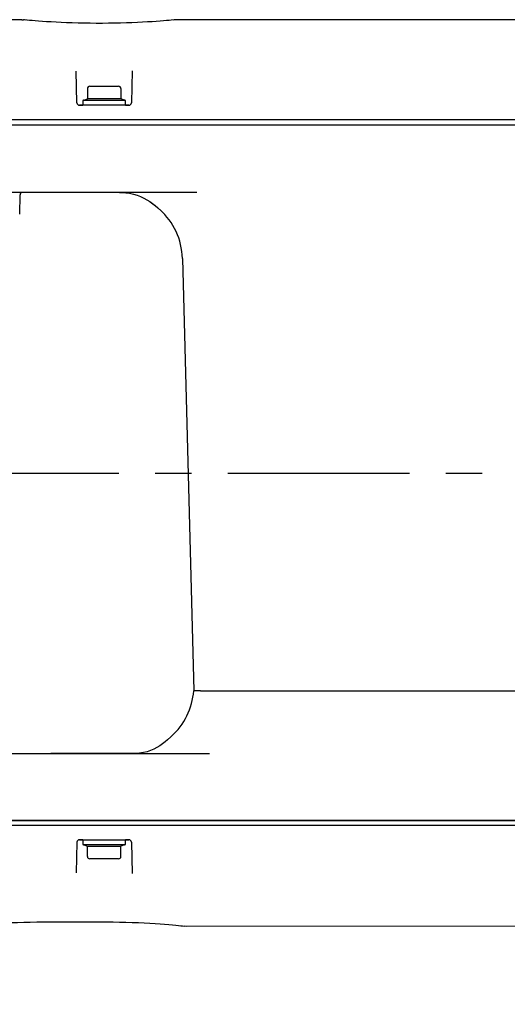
# Model space of a CAD drawing. Header units: millimetres. Extents: x 7426 to 8300, y 124 to 421.
# Tile 29 of 135: x 7979.68 to 7984.72, y 171.15 to 181.32. Entities that reach past the tile are written whole.
import ezdxf
from ezdxf import colors
from ezdxf.entities.mleader import LeaderData, LeaderLine
from ezdxf.math import Vec2, Vec3

# ---------------------------------------------------------------- set-up
doc = ezdxf.new("R2010")
doc.units = ezdxf.units.MM
doc.linetypes.add('CENTER', pattern=[0.6, 0.375, -0.075, 0.075, -0.075])
doc.layers.add('外形图', color=7, linetype='Continuous')
doc.styles.add('微软雅黑', font='msyh.ttc')

msp = doc.modelspace()

# ---------------------------------------------------------------- linework, layer by layer
at = {"layer": '外形图', "linetype": 'Continuous'}
for p, q in [((7979.7042, 181.324), (7976.5534, 181.324)), ((7979.7042, 181.324), (7979.7216, 181.323)), ((7979.7234, 181.3228), (7979.7216, 181.323)), ((7979.7216, 181.323), (7979.7216, 181.323)), ((7979.7474, 181.3203), (7979.7216, 181.323)), ((7979.7597, 181.3191), (7979.7304, 181.3221)), ((7981.2764, 181.3221), (7981.247, 181.3192)), ((7981.2853, 181.3231), (7981.2764, 181.3221)), ((7981.2853, 181.3231), (7981.2852, 181.3231)), ((7981.3026, 181.3241), (7981.2853, 181.3231)), ((7989.0534, 181.3234), (7981.3026, 181.3241)), ((7980.2728, 180.4634), (7980.2642, 180.7925)), ((7980.8428, 180.7968), (7980.8341, 180.4634)), ((7980.4059, 180.6366), (7980.7009, 180.6366)), ((7980.3809, 180.6116), (7980.3809, 180.5064)), ((7980.7259, 180.6116), (7980.7259, 180.5064)), ((7980.8091, 180.4391), (7980.2978, 180.4391)), ((7980.3032, 180.4391), (7980.3334, 180.4391)), ((7980.3334, 180.4891), (7980.3334, 180.4391)), ((7980.7734, 180.4891), (7980.3334, 180.4891)), ((7980.7734, 180.4391), (7980.3334, 180.4391)), ((7980.3433, 180.4927), (7980.3809, 180.5064)), ((7980.7259, 180.5064), (7980.3809, 180.5064)), ((7980.7636, 180.4927), (7980.7259, 180.5064)), ((7980.7734, 180.4391), (7980.7734, 180.4891)), ((7980.7747, 180.4391), (7980.8091, 180.4391)), ((7973.7277, 180.2391), (7990.546, 180.2391)), ((7987.1022, 180.2891), (7973.9977, 180.2891)), ((7981.5108, 179.5391), (7977.2037, 179.5391)), ((7979.6813, 179.3137), (7979.6848, 179.5145)), ((7980.8167, 179.5298), (7980.8559, 179.5213)), ((7981.0807, 179.4022), (7981.1086, 179.3784)), ((7981.1061, 179.3805), (7981.1222, 179.3663)), ((7981.1222, 179.3663), (7981.1269, 179.3621)), ((7981.3614, 178.8574), (7981.4784, 174.3891)), ((7981.5469, 174.3891), (7981.4784, 174.3891)), ((7981.5469, 174.3891), (7981.4784, 174.3891)), ((7981.5469, 174.3891), (7982.4177, 174.3891)), ((7981.5469, 174.3891), (7982.4177, 174.3891)), ((7982.4177, 174.3891), (7995.2192, 174.3891)), ((7982.4177, 174.3891), (7995.9284, 174.3891)), ((7981.2422, 173.9131), (7981.2074, 173.8819)), ((7981.2463, 173.9168), (7981.2422, 173.9131)), ((7977.1262, 173.7391), (7981.6404, 173.7391)), ((7980.9018, 173.7391), (7980.0034, 173.7391)), ((7980.8777, 173.7397), (7980.8513, 173.7391)), ((7973.9974, 172.9993), (7990.6778, 172.9993)), ((7974.013, 173.0493), (7995.2737, 173.0493)), ((7995.2701, 173.0493), (7974.0145, 173.0493)), ((7980.1979, 173.0493), (7976.9558, 173.0493)), ((7980.4295, 173.0493), (7980.4284, 173.0493)), ((7980.6784, 173.0493), (7980.6517, 173.0493)), ((7984.7035, 173.0493), (7980.7584, 173.0493)), ((7980.2728, 172.825), (7980.2644, 172.5058)), ((7980.3321, 172.8493), (7980.2978, 172.8493)), ((7980.2978, 172.8493), (7980.8091, 172.8493)), ((7980.3334, 172.8493), (7980.3334, 172.7993)), ((7980.3334, 172.8493), (7980.7734, 172.8493)), ((7980.3334, 172.7993), (7980.7734, 172.7993)), ((7980.3433, 172.7957), (7980.3809, 172.782)), ((7980.7636, 172.7957), (7980.7259, 172.782)), ((7980.7734, 172.7993), (7980.7734, 172.8493)), ((7980.8036, 172.8493), (7980.7734, 172.8493)), ((7980.8341, 172.825), (7980.8425, 172.5008)), ((7980.3809, 172.6768), (7980.3809, 172.782)), ((7980.3809, 172.782), (7980.7259, 172.782)), ((7980.7259, 172.6768), (7980.7259, 172.782)), ((7980.7009, 172.6518), (7980.4059, 172.6518)), ((7979.9927, 172.0015), (7980.5034, 172.0015)), ((7981.362, 171.9579), (7981.3839, 171.9553)), ((7981.3839, 171.9553), (7981.3839, 171.9553)), ((7981.4032, 171.9541), (7981.3839, 171.9553)), ((7989.0534, 171.9548), (7981.4032, 171.9541))]:
    msp.add_line(p, q, dxfattribs=at)
at = {"layer": '外形图', "linetype": 'CENTER', "ltscale": 5}
msp.add_line((7969.8307, 176.6391), (8024.6478, 176.6391), dxfattribs=at)
at = {"layer": '外形图', "linetype": 'Continuous'}
for points in [[(7981.247, 181.3192), (7981.2249, 181.3171), (7981.1981, 181.3147), (7981.1668, 181.3121), (7981.1312, 181.3092), (7981.0914, 181.3063), (7981.0478, 181.3034), (7981.0006, 181.3005), (7980.9502, 181.2977), (7980.8967, 181.295), (7980.8407, 181.2927), (7980.7825, 181.2906), (7980.7224, 181.2889), (7980.6608, 181.2876), (7980.5982, 181.2867), (7980.535, 181.2862), (7980.4715, 181.2862), (7980.4082, 181.2867), (7980.3456, 181.2876), (7980.2841, 181.2889), (7980.224, 181.2906), (7980.1657, 181.2927), (7980.1097, 181.295), (7980.0563, 181.2976), (7980.0059, 181.3004), (7979.9587, 181.3033), (7979.9152, 181.3063), (7979.8754, 181.3092), (7979.8399, 181.312), (7979.8086, 181.3146), (7979.7818, 181.317), (7979.7597, 181.3191)], [(7980.7107, 179.5391), (7980.7349, 179.5386), (7980.7762, 179.5356), (7980.8167, 179.5298)], [(7980.8559, 179.5213), (7980.8935, 179.5101), (7980.9293, 179.4965), (7980.9633, 179.4808), (7980.9954, 179.4631), (7981.0256, 179.4439), (7981.0539, 179.4235), (7981.0807, 179.4022)], [(7981.0287, 179.4418), (7981.0568, 179.4213), (7981.0834, 179.4)], [(7981.2074, 173.8819), (7981.1825, 173.8606), (7981.156, 173.8398), (7981.1278, 173.8201), (7981.0977, 173.8017), (7981.0658, 173.7853), (7981.0318, 173.7709), (7980.9959, 173.7589), (7980.9581, 173.7496)], [(7980.9581, 173.7496), (7980.9186, 173.7432), (7980.8777, 173.7397)], [(7979.1447, 171.958), (7979.1627, 171.96), (7979.1859, 171.9624), (7979.2143, 171.9653), (7979.2475, 171.9684), (7979.2855, 171.9718), (7979.328, 171.9754), (7979.3748, 171.979), (7979.4254, 171.9825), (7979.4796, 171.986), (7979.537, 171.9892), (7979.5972, 171.9922), (7979.6597, 171.9949), (7979.7242, 171.9971), (7979.7902, 171.999), (7979.8573, 172.0003), (7979.9249, 172.0012), (7979.9927, 172.0015)], [(7980.5034, 172.0015), (7980.5773, 172.0012), (7980.6452, 172.0004), (7980.7126, 171.999), (7980.7789, 171.9972), (7980.8437, 171.995), (7980.9066, 171.9923), (7980.9672, 171.9893), (7981.025, 171.986), (7981.0795, 171.9826), (7981.1305, 171.979), (7981.1776, 171.9754), (7981.2204, 171.9718), (7981.2586, 171.9684), (7981.2921, 171.9652), (7981.3206, 171.9624), (7981.344, 171.9599), (7981.362, 171.9579)]]:
    msp.add_lwpolyline(points, dxfattribs=at)
for centre, radius, start, end in [((7979.7042, 181.174), 0.15, 75.50115, 83.33467), ((7981.3026, 181.1741), 0.15, 96.67112, 104.50391), ((7980.4059, 180.6116), 0.025, 90, 180), ((7980.7009, 180.6116), 0.025, 0, 90), ((7980.2978, 180.4641), 0.025, 181.5, 270), ((7980.3484, 180.4786), 0.015, 110, 135.55634), ((7980.7584, 180.4786), 0.015, 44.44366, 70), ((7980.8091, 180.4641), 0.025, 270, 358.5), ((7979.7098, 179.5141), 0.025, 90.00001, 179), ((7980.6617, 178.8391), 0.7, 1.5, 48.35025), ((7980.7802, 174.4391), 0.7, 311.74648, 355.90396), ((7980.2978, 172.8243), 0.025, 90, 178.5), ((7980.2978, 172.8243), 0.025, 138.75539, 148.74662), ((7980.3484, 172.8098), 0.015, 224.44366, 250), ((7980.7584, 172.8098), 0.015, 290, 315.55634), ((7980.8091, 172.8243), 0.025, 1.5, 90), ((7980.8091, 172.8243), 0.025, 70.5655, 80.53889), ((7980.8091, 172.8243), 0.025, 31.24016, 41.1439), ((7980.4059, 172.6768), 0.025, 180, 270), ((7980.7009, 172.6768), 0.025, 270, 0)]:
    msp.add_arc(centre, radius, start, end, dxfattribs=at)

# ---------------------------------------------------------------- leaders
at = {"layer": '外形图'}
ml = msp.add_multileader_mtext('Standard', dxfattribs=at)
ml.set_content('2×M5{\\A1;\\C256;深度12}', style='微软雅黑')
ml.set_leader_properties()
ml.build(insert=Vec2(0, 0))
ml.multileader.update_dxf_attribs({"text_left_attachment_type": 5, "text_right_attachment_type": 5, "dogleg_length": 0.15, "arrow_head_size": 1.7})
ctx = ml.context
ctx.base_point, ctx.char_height, ctx.arrow_head_size, ctx.landing_gap_size, ctx.plane_origin = Vec3(7964.8774, 166.919), 2.1, 1.7, 0.3, Vec3(7986.9441, 175.2096)
ctx.left_attachment, ctx.right_attachment, ctx.text_align_type = 5, 5, 2
notes = []
notes.append((ctx, [(0, (1, 1, 0), (7982.1577, 166.919), (-1, 0), 0.15, [(0, [(7990.4534, 175.3919)], 0, [])])]))
ctx.mtext.insert, ctx.mtext.alignment, ctx.mtext.flow_direction = Vec3(7981.7077, 169.6358), 3, 5
ml = msp.add_multileader_mtext('Standard', dxfattribs=at)
ml.set_content('4×M5{\\A1;\\C256;深度10}', style='微软雅黑')
ml.set_leader_properties()
ml.build(insert=Vec2(0, 0))
ml.multileader.update_dxf_attribs({"text_left_attachment_type": 5, "text_right_attachment_type": 5, "dogleg_length": 0.15, "arrow_head_size": 1.7})
ctx = ml.context
ctx.base_point, ctx.char_height, ctx.arrow_head_size, ctx.landing_gap_size, ctx.plane_origin = Vec3(7977.0602, 163.1659), 2.1, 1.7, 0.3, Vec3(8001.2558, 174.8919)
ctx.left_attachment, ctx.right_attachment, ctx.text_align_type = 5, 5, 2
notes.append((ctx, [(0, (1, 1, 0), (7994.5058, 163.1659), (-1, 0), 0.15, [(0, [(8001.2558, 174.8919)], 0, [])])]))
ctx.mtext.insert, ctx.mtext.alignment, ctx.mtext.flow_direction = Vec3(7994.0558, 165.8827), 3, 5
for ctx, leaders in notes:
    for number, flags, end, landing, length, lines in leaders:
        leader = LeaderData()
        leader.index, (leader.has_last_leader_line, leader.has_dogleg_vector, leader.attachment_direction) = number, flags
        leader.last_leader_point, leader.dogleg_vector, leader.dogleg_length = Vec3(end), Vec3(landing), length
        for number, points, colour, breaks in lines:
            line = LeaderLine()
            line.index, line.vertices, line.color, line.breaks = number, Vec3.list(points), colors.encode_raw_color(colour), breaks
            leader.lines.append(line)
        ctx.leaders.append(leader)

doc.saveas('drawing.dxf')
